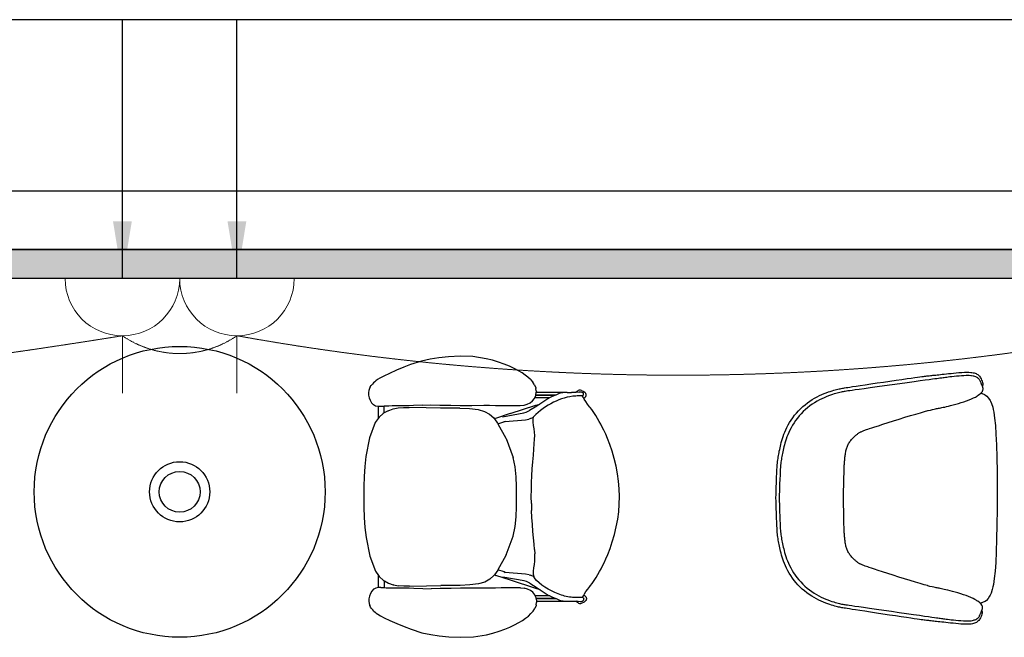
# Model space of a CAD drawing. Header units: millimetres. Extents: x -11575 to 52845, y -36266 to 23021.
# Tile 28 of 184: x 8256 to 10835, y 17133 to 18752. Entities that reach past the tile are written whole.
import ezdxf

# ---------------------------------------------------------------- set-up
doc = ezdxf.new("R2010")
doc.units = ezdxf.units.MM
doc.header["$MEASUREMENT"] = 0
doc.linetypes.add('HIDDENX2', pattern=[0.75, 0.5, -0.25])
doc.layers.get('0').update_dxf_attribs({"lineweight": 5})
doc.layers.add('GREY SCALE', color=9, linetype='Continuous', true_color=0x808080)
for name, color, linetype, lineweight, true_color in [('GREYSCALE', 9, 'Continuous', 0, 0x808080), ('M-MEP-ELPR-CKT', 7, 'HIDDENX2', 20, 0x960000), ('M-MEP-ELPR-SOCKET', 5, 'Continuous', 20, 0x0000ff)]:
    doc.layers.add(name, color=color, linetype=linetype, lineweight=lineweight, true_color=true_color)
doc.layers.add('M-MEP-ELLG-TEXT', color=7, linetype='Continuous', lineweight=20)
doc.styles.add('Oswald Light', font='txt')
doc.dimstyles.new('MDS-50', dxfattribs={"dimtxt": 100, "dimasz": 100, "dimexe": 50, "dimexo": 50, "dimgap": 25, "dimtad": 1, "dimdec": 0, "dimtxsty": 'Oswald Light', "dimcen": 0, "dimdle": 1.5875, "dimazin": 0, "dimtfac": 1, "dimtdec": 0, "dimtix": 1, "dimtmove": 0, "dimatfit": 0, "dimfxl": 1, "dimfrac": 2, "dimtolj": 1, "dimarcsym": 0})

# ---------------------------------------------------------------- blocks, each defined once
blk = doc.blocks.new('FLOOR PLAN')
at = {"layer": 'GREYSCALE', "lineweight": -2, "ltscale": 0.25}
h = blk.add_hatch(color=0, dxfattribs=at)
h.dxf.hatch_style = 1
h.paths.add_polyline_path([(6935.6, 18149.4), (21163.6, 18149.4), (21163.6, 18073.2), (6935.6, 18073.2)])
at = {"layer": 'GREYSCALE', "color": 0, "lineweight": -2, "ltscale": 0.2}
blk.add_line((21163.6, 18301.8), (1808.8, 18301.8), dxfattribs=at)
at = {"layer": 'GREYSCALE', "color": 0, "lineweight": -2, "ltscale": 0.25}
for p, q in [((21163.6, 18149.4), (1806, 18149.4)), ((6935.6, 18149.4), (21163.6, 18149.4)), ((8543.7, 18149.4), (21163.6, 18149.4)), ((21163.6, 18073.2), (6935.6, 18073.2))]:
    blk.add_line(p, q, dxfattribs=at)
at = {"layer": 'GREYSCALE', "color": 0, "lineweight": -2}
for p, q in [((9308.7, 17857.1), (9280.1, 17847.9)), ((9331.6, 17862.1), (9308.7, 17857.1)), ((9354, 17865.4), (9331.6, 17862.1)), ((9379.2, 17867.9), (9354, 17865.4)), ((9409.6, 17869.6), (9379.2, 17867.9)), ((9443.4, 17868.7), (9409.6, 17869.6)), ((9477.9, 17863.2), (9443.4, 17868.7)), ((9494.7, 17859.1), (9477.9, 17863.2)), ((9510.6, 17854.3), (9494.7, 17859.1)), ((9525.4, 17848.9), (9510.6, 17854.3)), ((9225, 17824.7), (9210, 17817.6)), ((9243, 17832.7), (9225, 17824.7)), ((9262, 17840.7), (9243, 17832.7)), ((9280.1, 17847.9), (9262, 17840.7)), ((9539, 17843.2), (9525.4, 17848.9)), ((9551.3, 17837.3), (9539, 17843.2)), ((9562.3, 17831.5), (9551.3, 17837.3)), ((9571.9, 17826), (9562.3, 17831.5)), ((9580.3, 17820.4), (9571.9, 17826)), ((9183.1, 17799.9), (9179.9, 17796.7)), ((9186.1, 17802.7), (9183.1, 17799.9)), ((9189.1, 17805.4), (9186.1, 17802.7)), ((9193.3, 17808.5), (9189.1, 17805.4)), ((9199.8, 17812.4), (9193.3, 17808.5)), ((9210, 17817.6), (9199.8, 17812.4)), ((9587.6, 17814.5), (9580.3, 17820.4)), ((9594.2, 17808.2), (9587.6, 17814.5)), ((9594.2, 17808.2), (9600, 17801.8)), ((9604.8, 17794.7), (9600, 17801.8)), ((9170.3, 17779.9), (9169.4, 17774.2)), ((9169.4, 17774.2), (9169.6, 17767.9)), ((9172.1, 17785), (9170.3, 17779.9)), ((9174.4, 17789.5), (9172.1, 17785)), ((9174.4, 17789.5), (9177, 17793.3)), ((9177, 17793.3), (9179.9, 17796.7)), ((9604.8, 17794.7), (9608.1, 17787)), ((9608.1, 17787), (9608.4, 17785.2)), ((9609.4, 17779.1), (9608.4, 17785.2)), ((9608.5, 17768.4), (9609.3, 17774.2)), ((9609.3, 17774.2), (9609.7, 17776.8)), ((9685.3, 17774.4), (9609.3, 17774.2)), ((9609.4, 17778.9), (9609.4, 17779.1)), ((9609.4, 17778.9), (9609.7, 17776.8)), ((9672.5, 17772.7), (9669.4, 17771.8)), ((9685.3, 17774.4), (9672.5, 17772.7)), ((9687.3, 17774.6), (9685.3, 17774.4)), ((9690.3, 17774.6), (9687.3, 17774.6)), ((9690.3, 17774.6), (9701.9, 17774.6)), ((9704.8, 17774.6), (9701.9, 17774.6)), ((9712.6, 17774.4), (9704.8, 17774.6)), ((9712.6, 17774.4), (9713, 17774.5)), ((9721.3, 17775.6), (9713, 17774.5)), ((9713, 17774.5), (9713.7, 17775.4)), ((9716.3, 17777.6), (9713.7, 17775.4)), ((9718.7, 17779.6), (9716.3, 17777.6)), ((9721.7, 17780.7), (9718.7, 17779.6)), ((9721.3, 17775.6), (9723.7, 17776.4)), ((9724.8, 17780.7), (9721.7, 17780.7)), ((9723.7, 17776.4), (9726.4, 17776.4)), ((9727.7, 17779.6), (9724.8, 17780.7)), ((9726.4, 17776.4), (9728.9, 17775.6)), ((9727.7, 17779.6), (9732.5, 17778)), ((9728.9, 17775.6), (9730.9, 17774.2)), ((9730.9, 17774.2), (9732.2, 17772.3)), ((9732.5, 17778), (9736.4, 17775.4)), ((9169.6, 17767.9), (9171.1, 17760.9)), ((9171.1, 17760.9), (9173.9, 17754.1)), ((9173.9, 17754.1), (9177.7, 17747.9)), ((9177.7, 17747.9), (9182.4, 17743.1)), ((9585.8, 17743.7), (9593.2, 17747.1)), ((9593.2, 17747.1), (9599.6, 17752.4)), ((9599.6, 17752.4), (9604.6, 17759.1)), ((9604.6, 17759.1), (9605.2, 17760.5)), ((9605.2, 17760.5), (9607.9, 17766.8)), ((9644.2, 17760.5), (9605.2, 17760.5)), ((9607.9, 17766.8), (9608, 17767.1)), ((9608, 17767.1), (9608.2, 17767.6)), ((9608, 17767.1), (9659, 17767.2)), ((9608.2, 17767.6), (9608.5, 17768.4)), ((9660.2, 17767.7), (9608.2, 17767.6)), ((9639.4, 17758.4), (9618.9, 17744.3)), ((9644.2, 17760.5), (9639.4, 17758.4)), ((9659, 17767.2), (9644.2, 17760.5)), ((9660.2, 17767.7), (9659, 17767.2)), ((9669.4, 17771.8), (9660.2, 17767.7)), ((9730.3, 17765.2), (9730.2, 17765.5)), ((9730.3, 17765.2), (9730.9, 17765.6)), ((9731.9, 17762.4), (9730.3, 17765.2)), ((9731.1, 17765.9), (9730.9, 17765.6)), ((9732.2, 17767.6), (9731.1, 17765.9)), ((9733.7, 17759.1), (9731.9, 17762.4)), ((9736.5, 17760.9), (9733.7, 17759.1)), ((9734.9, 17757), (9733.7, 17759.1)), ((9738.7, 17750.9), (9734.9, 17757)), ((9743.5, 17744.3), (9738.7, 17750.9)), ((9182.4, 17743.1), (9182.7, 17742.8)), ((9182.7, 17742.8), (9188.4, 17740)), ((9188.4, 17740), (9194.6, 17738.7)), ((9194.6, 17738.7), (9195, 17738.7)), ((9195, 17738.7), (9195, 17739)), ((9195, 17738.7), (9201.4, 17738.4)), ((9195, 17738.7), (9195.1, 17706.5)), ((9201.4, 17738.4), (9210.5, 17738.7)), ((9210.5, 17720.9), (9208.6, 17719.8)), ((9210.5, 17738.7), (9210.5, 17739)), ((9215.6, 17738.8), (9210.5, 17738.7)), ((9210.5, 17720.9), (9210.5, 17738.7)), ((9221, 17726.9), (9210.5, 17720.9)), ((9223.3, 17739.1), (9215.6, 17738.8)), ((9221, 17726.9), (9234, 17731.5)), ((9231.6, 17739.2), (9223.3, 17739)), ((9223.3, 17739), (9223.3, 17739.1)), ((9241, 17739.3), (9231.6, 17739.2)), ((9234, 17731.5), (9234.2, 17731.5)), ((9234.2, 17731.5), (9247.8, 17734.2)), ((9251.7, 17739.5), (9241, 17739.3)), ((9247.8, 17734.2), (9261.9, 17735.3)), ((9263.3, 17739.6), (9251.7, 17739.5)), ((9261.9, 17735.3), (9262, 17735.3)), ((9262, 17735.3), (9276.3, 17735.5)), ((9275.4, 17739.9), (9263.3, 17739.6)), ((9287.6, 17740.2), (9275.4, 17739.9)), ((9320.7, 17734.5), (9276.3, 17735.5)), ((9310.8, 17741.3), (9287.6, 17740.2)), ((9310.8, 17741.3), (9333.5, 17742)), ((9358.6, 17733.9), (9320.7, 17734.5)), ((9333.5, 17742), (9356.5, 17741.8)), ((9356.5, 17741.8), (9381.5, 17741.2)), ((9409.1, 17733.5), (9358.6, 17733.9)), ((9381.5, 17741.3), (9385.4, 17741.2)), ((9381.5, 17741.2), (9385.4, 17741.2)), ((9385.4, 17741.2), (9409.9, 17740.9)), ((9409.1, 17733.5), (9434.6, 17732.3)), ((9409.9, 17740.9), (9440.4, 17740.9)), ((9434.6, 17732.3), (9457, 17729.7)), ((9440.4, 17740.9), (9471.6, 17741)), ((9457, 17729.7), (9474, 17725.1)), ((9471.6, 17741), (9487, 17741)), ((9474, 17725.1), (9487.1, 17717.9)), ((9487, 17741), (9502.1, 17740.8)), ((9502.1, 17740.8), (9516.8, 17740.6)), ((9516.8, 17740.6), (9530.8, 17740.3)), ((9521.2, 17710.7), (9576.9, 17721.1)), ((9530.8, 17740.3), (9544, 17740.2)), ((9540.7, 17719.3), (9607.7, 17741.1)), ((9544, 17740.2), (9556.2, 17740.2)), ((9556.2, 17740.2), (9567.1, 17740.6)), ((9567.1, 17740.6), (9577.2, 17741.7)), ((9576.9, 17721.1), (9582.8, 17722.8)), ((9577.2, 17741.7), (9585.8, 17743.7)), ((9582.4, 17722.6), (9582.8, 17722.8)), ((9582.8, 17722.8), (9591.4, 17727.1)), ((9610.9, 17738.8), (9591.4, 17727.1)), ((9607.7, 17741.1), (9618.9, 17744.3)), ((9618.9, 17744.3), (9610.9, 17738.8)), ((9748.9, 17737.3), (9743.5, 17744.3)), ((9750.5, 17735.2), (9748.8, 17737.4)), ((9750.5, 17735.2), (9748.9, 17737.3)), ((9754.6, 17729.7), (9750.5, 17735.2)), ((9760.3, 17721.9), (9754.6, 17729.7)), ((9765.3, 17714.1), (9760.3, 17721.9)), ((9187.4, 17695.8), (9172.4, 17656.2)), ((9195.1, 17706.5), (9187.4, 17695.8)), ((9197.3, 17709.6), (9195.1, 17706.5)), ((9208.6, 17719.8), (9197.3, 17709.6)), ((9487.1, 17717.9), (9497.8, 17707.8)), ((9497.8, 17707.8), (9499.6, 17705.4)), ((9499.6, 17705.4), (9502.3, 17706.4)), ((9499.6, 17705.4), (9507.8, 17694)), ((9540.7, 17719.3), (9502.3, 17706.4)), ((9508.9, 17692.1), (9524.5, 17697.4)), ((9523.6, 17698), (9523.8, 17698)), ((9523.8, 17698), (9527.3, 17698.4)), ((9527.4, 17698.4), (9524.5, 17697.4)), ((9524.5, 17697.4), (9527.3, 17698.4)), ((9527.3, 17698.4), (9527.4, 17698.4)), ((9527.4, 17698.4), (9580.7, 17703)), ((9580.7, 17703), (9590.1, 17705)), ((9593.8, 17706.2), (9590.1, 17705)), ((9593.8, 17706.2), (9602.4, 17710.2)), ((9601, 17696.6), (9601.1, 17705.5)), ((9602.3, 17687.8), (9601, 17696.6)), ((9601.1, 17705.5), (9602.4, 17710.2)), ((9602.4, 17710.2), (9602.8, 17711.5)), ((9769.9, 17706.4), (9765.3, 17714.1)), ((9774.1, 17698.8), (9769.9, 17706.4)), ((9778.2, 17691.2), (9774.1, 17698.8)), ((9507.8, 17694), (9508.9, 17692.1)), ((9508.9, 17692.1), (9529.4, 17655.2)), ((9603.9, 17679.1), (9602.3, 17687.8)), ((9604.9, 17670.7), (9603.9, 17679.1)), ((9605.2, 17661.8), (9604.9, 17670.7)), ((9782.3, 17683.7), (9778.2, 17691.2)), ((9786.6, 17675.5), (9782.3, 17683.7)), ((9791.2, 17665.7), (9786.6, 17675.5)), ((9172.4, 17656.2), (9163.1, 17607)), ((9529.4, 17655.2), (9530, 17653.6)), ((9530, 17653.6), (9548.7, 17604.6)), ((9604.2, 17640.4), (9605, 17651.9)), ((9605, 17651.9), (9605.2, 17661.8)), ((9796.3, 17653.6), (9791.2, 17665.7)), ((9802, 17638.3), (9796.3, 17653.6)), ((9601.7, 17610), (9603.1, 17626)), ((9603.1, 17626.3), (9604.2, 17640.4)), ((9603.1, 17626), (9603.1, 17626.3)), ((9808, 17620.7), (9802, 17638.3)), ((9813.7, 17601.6), (9808, 17620.7)), ((9163.1, 17607), (9160.3, 17581)), ((9553.6, 17579.7), (9548.7, 17604.6)), ((9598.8, 17574.7), (9600.2, 17592.7)), ((9600.2, 17592.7), (9601.7, 17610)), ((9818.7, 17581.7), (9813.7, 17601.6)), ((9160.3, 17581), (9158.5, 17554.6)), ((9556.2, 17554), (9553.6, 17579.7)), ((9597.8, 17556.5), (9598.8, 17574.7)), ((9822.5, 17561.8), (9818.7, 17581.7)), ((9158.5, 17554.6), (9157.5, 17527.8)), ((9557.1, 17527.9), (9556.2, 17554)), ((9597, 17538.3), (9597.8, 17556.5)), ((9825.1, 17541.8), (9822.5, 17561.8)), ((9826.7, 17521.9), (9825.1, 17541.8)), ((9157.5, 17527.8), (9157.3, 17500.9)), ((9557.2, 17501.6), (9557.1, 17527.9)), ((9596.2, 17501.6), (9596.4, 17519.7)), ((9596.4, 17519.7), (9597, 17538.3)), ((9827.2, 17502), (9826.7, 17521.9)), ((9157.3, 17500.9), (9157.6, 17474)), ((9557.2, 17475.2), (9557.2, 17501.6)), ((9596.4, 17483.5), (9596.2, 17501.6)), ((9826.8, 17482.1), (9827.2, 17502)), ((9157.6, 17474), (9158.7, 17447.2)), ((9556.4, 17449.1), (9557.2, 17475.2)), ((9596.4, 17483.5), (9597.1, 17465)), ((9598, 17446.7), (9597.1, 17465)), ((9825.3, 17462.2), (9826.8, 17482.1)), ((9158.7, 17447.2), (9160.6, 17420.7)), ((9553.9, 17423.4), (9556.4, 17449.1)), ((9599.1, 17428.6), (9598, 17446.7)), ((9819, 17422.4), (9822.7, 17442.3)), ((9822.7, 17442.3), (9825.3, 17462.2)), ((9160.6, 17420.7), (9163.5, 17394.8)), ((9549.1, 17398.5), (9553.9, 17423.4)), ((9600.5, 17410.6), (9599.1, 17428.6)), ((9814, 17402.4), (9819, 17422.4)), ((9163.5, 17394.8), (9173, 17345.6)), ((9530.5, 17349.5), (9549.1, 17398.5)), ((9602.1, 17393.3), (9600.5, 17410.6)), ((9603.5, 17377.3), (9602.1, 17393.3)), ((9808.4, 17383.3), (9814, 17402.4)), ((9603.5, 17376.9), (9603.5, 17377.3)), ((9604.7, 17362.9), (9603.5, 17376.9)), ((9604.7, 17362.9), (9605.5, 17351.4)), ((9796.8, 17350.4), (9802.5, 17365.6)), ((9802.5, 17365.6), (9808.4, 17383.3)), ((9173, 17345.6), (9188.1, 17306.1)), ((9529.9, 17347.8), (9508.9, 17309.8)), ((9530.5, 17349.5), (9529.9, 17347.8)), ((9605.8, 17341.5), (9605.5, 17351.4)), ((9605.5, 17332.6), (9605.8, 17341.5)), ((9787.2, 17328.5), (9791.7, 17338.3)), ((9791.7, 17338.3), (9796.8, 17350.4)), ((9508.5, 17308.9), (9499.5, 17296.5)), ((9508.9, 17309.8), (9508.5, 17308.9)), ((9525.1, 17304.3), (9508.9, 17309.8)), ((9601.7, 17306.6), (9602.9, 17315.5)), ((9602.9, 17315.5), (9604.6, 17324.2)), ((9604.6, 17324.2), (9605.5, 17332.6)), ((9774.8, 17305.1), (9778.9, 17312.7)), ((9778.9, 17312.7), (9782.9, 17320.2)), ((9782.9, 17320.2), (9787.2, 17328.5)), ((9188.1, 17306.1), (9195.8, 17295.4)), ((9195.8, 17295.4), (9198, 17292.3)), ((9195.9, 17263.2), (9195.8, 17295.4)), ((9198, 17292.3), (9209.4, 17282.1)), ((9209.4, 17282.1), (9211.3, 17281)), ((9487.8, 17285), (9474.8, 17277.8)), ((9498.5, 17295.2), (9487.8, 17285)), ((9499.5, 17296.5), (9498.5, 17295.2)), ((9499.5, 17296.5), (9503, 17295.2)), ((9541.4, 17282.5), (9503, 17295.2)), ((9577.6, 17280.7), (9521.9, 17290.9)), ((9524.3, 17303.6), (9524.5, 17303.6)), ((9527.9, 17303.3), (9524.5, 17303.6)), ((9525.1, 17304.3), (9528.1, 17303.3)), ((9527.9, 17303.3), (9525.1, 17304.3)), ((9528.1, 17303.3), (9527.9, 17303.3)), ((9581.4, 17298.8), (9528.1, 17303.3)), ((9608.5, 17260.9), (9541.4, 17282.5)), ((9590.8, 17296.9), (9581.4, 17298.8)), ((9590.8, 17296.9), (9594.5, 17295.8)), ((9603.6, 17291.5), (9594.5, 17295.8)), ((9601.8, 17297.8), (9601.7, 17306.6)), ((9603.6, 17291.5), (9601.8, 17297.8)), ((9603.6, 17291.5), (9603.6, 17291.5)), ((9604.2, 17289.5), (9603.6, 17291.5)), ((9755.4, 17274.1), (9761, 17282)), ((9761, 17282), (9766, 17289.7)), ((9766, 17289.7), (9770.6, 17297.5)), ((9770.6, 17297.5), (9774.8, 17305.1)), ((9183.3, 17258.8), (9178.5, 17253.9)), ((9183.6, 17259), (9183.3, 17258.8)), ((9189.2, 17261.9), (9183.6, 17259)), ((9195.4, 17263.2), (9189.2, 17261.9)), ((9195.9, 17263.2), (9195.4, 17263.2)), ((9202.2, 17263.5), (9195.9, 17263.2)), ((9202.2, 17263.5), (9211.3, 17263.3)), ((9211.3, 17263.3), (9211.3, 17281)), ((9211.3, 17281), (9221.8, 17275)), ((9211.3, 17263.3), (9216.4, 17263.1)), ((9216.4, 17263.1), (9224.1, 17262.9)), ((9221.8, 17275), (9234.8, 17270.5)), ((9224.1, 17263), (9232.5, 17262.8)), ((9224.1, 17262.9), (9224.1, 17263)), ((9232.5, 17262.8), (9241.8, 17262.7)), ((9235, 17270.5), (9234.8, 17270.5)), ((9235, 17270.5), (9248.6, 17267.9)), ((9241.8, 17262.7), (9252.5, 17262.6)), ((9262.7, 17266.8), (9248.6, 17267.9)), ((9252.5, 17262.6), (9264.2, 17262.5)), ((9262.8, 17266.8), (9262.7, 17266.8)), ((9277.1, 17266.7), (9262.8, 17266.8)), ((9264.2, 17262.5), (9276.2, 17262.3)), ((9276.2, 17262.3), (9288.4, 17262)), ((9277.1, 17266.7), (9321.5, 17267.8)), ((9288.4, 17262), (9311.7, 17260.9)), ((9311.7, 17260.9), (9334.3, 17260.3)), ((9321.5, 17267.8), (9359.4, 17268.6)), ((9357.3, 17260.7), (9334.3, 17260.3)), ((9382.3, 17261.3), (9357.3, 17260.7)), ((9409.9, 17269.2), (9359.4, 17268.6)), ((9386.3, 17261.3), (9382.3, 17261.3)), ((9386.3, 17261.3), (9382.3, 17261.2)), ((9410.7, 17261.7), (9386.3, 17261.3)), ((9435.4, 17270.4), (9409.9, 17269.2)), ((9441.3, 17261.8), (9410.7, 17261.7)), ((9457.8, 17273.1), (9435.4, 17270.4)), ((9472.4, 17261.9), (9441.3, 17261.8)), ((9474.8, 17277.8), (9457.8, 17273.1)), ((9487.8, 17261.9), (9472.4, 17261.9)), ((9502.9, 17262.1), (9487.8, 17261.9)), ((9517.6, 17262.4), (9502.9, 17262.1)), ((9531.6, 17262.7), (9517.6, 17262.4)), ((9544.8, 17262.9), (9531.6, 17262.7)), ((9557, 17262.9), (9544.8, 17262.9)), ((9568, 17262.6), (9557, 17262.9)), ((9568, 17262.6), (9578, 17261.5)), ((9583.5, 17279.1), (9577.6, 17280.7)), ((9586.6, 17259.5), (9578, 17261.5)), ((9583.5, 17279.1), (9583.2, 17279.3)), ((9592.1, 17274.8), (9583.5, 17279.1)), ((9594.1, 17256.1), (9586.6, 17259.5)), ((9592.1, 17274.8), (9611.7, 17263.1)), ((9600.5, 17250.9), (9594.1, 17256.1)), ((9619.7, 17257.7), (9608.5, 17260.9)), ((9611.7, 17263.1), (9619.7, 17257.7)), ((9619.7, 17257.7), (9640.3, 17243.7)), ((9739.5, 17252.9), (9744.3, 17259.4)), ((9744.3, 17259.4), (9749.7, 17266.5)), ((9749.6, 17266.4), (9751.3, 17268.6)), ((9749.7, 17266.5), (9751.3, 17268.6)), ((9751.3, 17268.6), (9755.4, 17274.1)), ((9170.6, 17233.9), (9170.4, 17227.6)), ((9172, 17240.9), (9170.6, 17233.9)), ((9174.7, 17247.8), (9172, 17240.9)), ((9178.5, 17253.9), (9174.7, 17247.8)), ((9605.5, 17244.2), (9600.5, 17250.9)), ((9606.7, 17241.5), (9605.5, 17244.2)), ((9608.8, 17236.6), (9606.7, 17241.5)), ((9645.1, 17241.5), (9606.7, 17241.5)), ((9609.4, 17234.9), (9608.8, 17236.6)), ((9659.9, 17235), (9609.4, 17234.9)), ((9609.4, 17234.9), (9609.4, 17234.9)), ((9609.5, 17234.3), (9609.4, 17234.9)), ((9609.5, 17234.3), (9661.2, 17234.4)), ((9610.5, 17227.7), (9609.5, 17234.3)), ((9640.3, 17243.7), (9645.1, 17241.5)), ((9645.1, 17241.5), (9659.9, 17235)), ((9659.9, 17235), (9661.2, 17234.4)), ((9661.2, 17234.4), (9670.4, 17230.3)), ((9670.4, 17230.3), (9673.4, 17229.5)), ((9700.7, 17237.9), (9700.8, 17237.9)), ((9730.7, 17237.6), (9732.8, 17241.3)), ((9731.8, 17236.8), (9730.7, 17237.6)), ((9730.7, 17237.6), (9730.7, 17237.6)), ((9731.8, 17236.8), (9732, 17236.5)), ((9733.4, 17230.5), (9731.9, 17228.2)), ((9732, 17236.5), (9733.8, 17234)), ((9732.8, 17241.3), (9734.1, 17243.6)), ((9733.4, 17230.5), (9733.8, 17231)), ((9734, 17233.5), (9733.8, 17234)), ((9734, 17231.5), (9733.8, 17231)), ((9734.2, 17233), (9734, 17233.5)), ((9734, 17231.5), (9734.2, 17232)), ((9734.1, 17243.6), (9735.8, 17246.7)), ((9734.2, 17232.5), (9734.2, 17233)), ((9734.2, 17232), (9734.2, 17232.5)), ((9735.8, 17246.7), (9739.5, 17252.9)), ((9170.4, 17227.6), (9171.3, 17221.9)), ((9171.3, 17221.9), (9173.1, 17216.8)), ((9175.4, 17212.3), (9173.1, 17216.8)), ((9178, 17208.5), (9175.4, 17212.3)), ((9180.9, 17205.1), (9178, 17208.5)), ((9184.1, 17201.9), (9180.9, 17205.1)), ((9601, 17201.5), (9605.8, 17208.6)), ((9609.1, 17216.3), (9605.8, 17208.6)), ((9609.4, 17218.1), (9609.1, 17216.3)), ((9609.4, 17218.1), (9610.3, 17224.2)), ((9610.7, 17226.5), (9610.3, 17224.5)), ((9610.3, 17224.5), (9610.3, 17224.2)), ((9610.5, 17227.7), (9686.3, 17227.9)), ((9610.7, 17226.5), (9610.5, 17227.7)), ((9673.4, 17229.5), (9686.3, 17227.9)), ((9686.3, 17227.9), (9688.3, 17227.6)), ((9688.3, 17227.6), (9691.3, 17227.6)), ((9691.3, 17227.6), (9702.9, 17227.7)), ((9702.9, 17227.7), (9705.7, 17227.7)), ((9705.7, 17227.7), (9713.5, 17227.9)), ((9713.5, 17227.9), (9714, 17227.8)), ((9714.7, 17226.9), (9714, 17227.8)), ((9724.7, 17225.9), (9714, 17227.8)), ((9714.7, 17226.9), (9717.3, 17224.7)), ((9717.3, 17224.7), (9719.7, 17222.7)), ((9719.7, 17222.7), (9722.6, 17221.7)), ((9722.6, 17221.7), (9725.8, 17221.7)), ((9727.3, 17225.9), (9724.7, 17225.9)), ((9725.8, 17221.7), (9728.7, 17222.7)), ((9729.8, 17226.7), (9727.3, 17225.9)), ((9733.4, 17224.4), (9728.7, 17222.7)), ((9731.9, 17228.2), (9729.8, 17226.7)), ((9184.1, 17201.9), (9187.2, 17199.1)), ((9187.2, 17199.1), (9190.2, 17196.4)), ((9190.2, 17196.4), (9194.3, 17193.4)), ((9194.3, 17193.4), (9200.9, 17189.5)), ((9200.9, 17189.5), (9211.1, 17184.3)), ((9211.1, 17184.3), (9226.1, 17177.3)), ((9573, 17177.2), (9581.4, 17182.8)), ((9581.4, 17182.8), (9588.7, 17188.7)), ((9588.7, 17188.7), (9595.3, 17195.1)), ((9595.3, 17195.1), (9601, 17201.5)), ((9226.1, 17177.3), (9244.1, 17169.3)), ((9244.1, 17169.3), (9263.1, 17161.4)), ((9263.1, 17161.4), (9281.3, 17154.3)), ((9281.3, 17154.3), (9309.9, 17145.2)), ((9511.9, 17148.7), (9526.6, 17154.1)), ((9526.6, 17154.1), (9540.2, 17159.9)), ((9540.2, 17159.9), (9552.5, 17165.8)), ((9552.5, 17165.8), (9563.4, 17171.6)), ((9563.4, 17171.6), (9573, 17177.2)), ((9309.9, 17145.2), (9332.9, 17140.3)), ((9332.9, 17140.3), (9355.3, 17137)), ((9355.3, 17137), (9380.5, 17134.7)), ((9380.5, 17134.7), (9410.9, 17133)), ((9410.9, 17133), (9444.6, 17134.1)), ((9444.6, 17134.1), (9479.2, 17139.6)), ((9479.2, 17139.6), (9495.9, 17143.8)), ((9495.9, 17143.8), (9511.9, 17148.7))]:
    blk.add_line(p, q, dxfattribs=at)
for points in [[(10776.5, 17203.6), (10776.9, 17202.6), (10777.3, 17201), (10777.5, 17198.9), (10777.3, 17196.4), (10776.7, 17193.6), (10775.7, 17190.5), (10774.5, 17187.4), (10772.9, 17184.4), (10771.2, 17181.5), (10770.4, 17180.1), (10768.4, 17177.4), (10766.4, 17175.1), (10764.3, 17173.3), (10762.3, 17172.1), (10760, 17170.7), (10757.6, 17169.8), (10754.6, 17168.8), (10752.2, 17168.3), (10748.3, 17167.6), (10745.9, 17167.4), (10741.3, 17167.1), (10735.8, 17167.1), (10729.6, 17167.3), (10723, 17167.7), (10721.8, 17167.8), (10715, 17168.3), (10708, 17169), (10701, 17169.7), (10694.3, 17170.4), (10688, 17171.1), (10682.1, 17171.7), (10676.6, 17172.4), (10671.4, 17172.9), (10666.7, 17173.5), (10662.2, 17174), (10658, 17174.5), (10654.1, 17174.9), (10650.4, 17175.3), (10646.9, 17175.7), (10643.6, 17176.1), (10640.4, 17176.5), (10637.3, 17176.8), (10634.3, 17177.1), (10631.3, 17177.5), (10628.2, 17177.8), (10625.2, 17178.2), (10621.7, 17178.6), (10617.7, 17179.1), (10612.8, 17179.8), (10606.8, 17180.7), (10599.3, 17181.7), (10590.1, 17183.1), (10579, 17184.7), (10565.6, 17186.7), (10550.5, 17189), (10534.2, 17191.4), (10517.5, 17194), (10500.8, 17196.5), (10484.6, 17199), (10469.7, 17201.3), (10456.5, 17203.3), (10445.6, 17205), (10436.7, 17206.3), (10429.6, 17207.4), (10423.9, 17208.3), (10419.4, 17209.1), (10415.7, 17209.7), (10412.7, 17210.2), (10409.9, 17210.7), (10407.1, 17211.3), (10404.2, 17211.8), (10401.3, 17212.4), (10398.2, 17213.2), (10394.8, 17214), (10391.2, 17215), (10387.3, 17216.1), (10383, 17217.4), (10378.2, 17219), (10373.1, 17220.7), (10367.7, 17222.8), (10361.9, 17225), (10355.9, 17227.6), (10349.8, 17230.4), (10343.5, 17233.6), (10337.2, 17237.1), (10330.9, 17240.9), (10324.5, 17245.1), (10318.3, 17249.6), (10312.2, 17254.4), (10306.2, 17259.4), (10300.4, 17264.8), (10294.9, 17270.4), (10289.7, 17276.2), (10284.8, 17282.2), (10280.2, 17288.4), (10276, 17294.8), (10272.1, 17301.2), (10268.5, 17307.6), (10265.2, 17313.9), (10262.3, 17320.2), (10259.6, 17326.3), (10257.3, 17332.2), (10255.3, 17337.9), (10253.5, 17343.4), (10251.9, 17348.6), (10250.5, 17353.7), (10249.3, 17358.6), (10248.2, 17363.2), (10247.2, 17367.7), (10246.3, 17372), (10245.4, 17376.1), (10244.6, 17380.1), (10243.9, 17384.1), (10243.2, 17387.9), (10242.6, 17391.7), (10242.1, 17395.5), (10241.6, 17399.4), (10241.1, 17403.3), (10240.7, 17407.6), (10240.3, 17412.6), (10240, 17418.5), (10239.6, 17425.7), (10239.2, 17434.4), (10238.8, 17444.9), (10238.3, 17457.6), (10237.8, 17472.7), (10237.3, 17489.9), (10237, 17498.6), (10237.3, 17507.3), (10237.9, 17524.5), (10238.5, 17539.6), (10239, 17552.3), (10239.5, 17562.9), (10239.9, 17571.6), (10240.3, 17578.7), (10240.7, 17584.6), (10241.2, 17589.6), (10241.6, 17593.9), (10242.1, 17597.8), (10242.6, 17601.7), (10243.1, 17605.5), (10243.8, 17609.3), (10244.5, 17613.2), (10245.2, 17617.1), (10246, 17621.1), (10246.9, 17625.2), (10247.8, 17629.5), (10248.8, 17633.9), (10250, 17638.6), (10251.2, 17643.5), (10252.6, 17648.5), (10254.2, 17653.8), (10256, 17659.3), (10258.1, 17665), (10260.5, 17670.8), (10263.1, 17676.9), (10266.1, 17683.2), (10269.4, 17689.5), (10273, 17695.9), (10277, 17702.3), (10281.2, 17708.6), (10285.8, 17714.8), (10290.7, 17720.8), (10296, 17726.6), (10301.5, 17732.2), (10307.3, 17737.5), (10313.3, 17742.5), (10319.5, 17747.3), (10325.7, 17751.7), (10332.1, 17755.9), (10338.4, 17759.7), (10344.8, 17763.1), (10351.1, 17766.3), (10357.2, 17769.1), (10363.2, 17771.6), (10369, 17773.9), (10374.4, 17775.9), (10379.6, 17777.6), (10384.3, 17779.1), (10388.7, 17780.4), (10392.6, 17781.5), (10396.2, 17782.5), (10399.5, 17783.3), (10402.6, 17784), (10405.6, 17784.6), (10408.4, 17785.2), (10411.2, 17785.7), (10414, 17786.2), (10417.1, 17786.7), (10420.8, 17787.3), (10425.3, 17788), (10431, 17788.9), (10438.1, 17790), (10447, 17791.3), (10457.9, 17792.9), (10471.1, 17794.9), (10486.1, 17797.1), (10502.2, 17799.5), (10518.9, 17801.9), (10535.7, 17804.4), (10551.9, 17806.8), (10567, 17809), (10580.5, 17810.9), (10591.6, 17812.5), (10600.8, 17813.8), (10608.3, 17814.8), (10614.3, 17815.6), (10619.2, 17816.3), (10623.3, 17816.8), (10626.7, 17817.2), (10629.8, 17817.5), (10632.8, 17817.9), (10635.8, 17818.2), (10638.8, 17818.5), (10641.9, 17818.9), (10645.1, 17819.2), (10648.4, 17819.6), (10651.9, 17819.9), (10655.6, 17820.3), (10659.5, 17820.8), (10663.7, 17821.2), (10668.2, 17821.7), (10673, 17822.2), (10678.1, 17822.8), (10683.6, 17823.4), (10689.5, 17824), (10695.8, 17824.7), (10702.6, 17825.4), (10709.6, 17826.1), (10716.6, 17826.7), (10723.4, 17827.2), (10724.5, 17827.3), (10731.2, 17827.6), (10737.4, 17827.8), (10742.8, 17827.7), (10747.5, 17827.4), (10749.9, 17827.2), (10753.7, 17826.5), (10756.2, 17826), (10759.2, 17825), (10761.6, 17824), (10763.8, 17822.6), (10765.8, 17821.4), (10767.9, 17819.6), (10770, 17817.3), (10771.9, 17814.6), (10772.7, 17813.2), (10774.4, 17810.3), (10775.9, 17807.2), (10777.2, 17804.1), (10778.1, 17801.1), (10778.7, 17798.3), (10778.9, 17795.8), (10778.7, 17793.6), (10778.3, 17792.1), (10777.9, 17791)], [(9732.2, 17767.6), (9732.5, 17767.9), (9732.6, 17768.1), (9732.7, 17768.3), (9732.8, 17768.5), (9732.9, 17768.6), (9733, 17768.7), (9733, 17768.8), (9733.1, 17768.9), (9733.1, 17768.9), (9733.1, 17769), (9733.1, 17769.1), (9733.2, 17769.1), (9733.2, 17769.2), (9733.2, 17769.2), (9733.2, 17769.3), (9733.2, 17769.4), (9733.2, 17769.4), (9733.3, 17769.5), (9733.3, 17769.6), (9733.3, 17769.6), (9733.3, 17769.7), (9733.3, 17769.8), (9733.3, 17769.8), (9733.3, 17769.9), (9733.3, 17770), (9733.3, 17770), (9733.3, 17770.1), (9733.3, 17770.2), (9733.3, 17770.2), (9733.3, 17770.3), (9733.2, 17770.3), (9733.2, 17770.4), (9733.2, 17770.5), (9733.2, 17770.5), (9733.2, 17770.6), (9733.2, 17770.7), (9733.1, 17770.7), (9733.1, 17770.8), (9733.1, 17770.9), (9733.1, 17770.9), (9733, 17771), (9733, 17771.1), (9732.9, 17771.2), (9732.8, 17771.3), (9732.7, 17771.5), (9732.6, 17771.7), (9732.4, 17772), (9732.2, 17772.3)], [(9736.4, 17775.4), (9737.3, 17774.2), (9738, 17773.1), (9738.5, 17772.1), (9738.9, 17771.2), (9739.2, 17770.4), (9739.4, 17769.6), (9739.4, 17768.9), (9739.5, 17768.2), (9739.4, 17767.4), (9739.4, 17766.7), (9739.2, 17765.9), (9738.9, 17765.1), (9738.5, 17764.2), (9738, 17763.2), (9737.3, 17762.1), (9736.5, 17760.9)], [(10773.7, 17772.4), (10776.6, 17771.9), (10777, 17771.7), (10783.9, 17769), (10786.1, 17767.4), (10789.7, 17764.9), (10794, 17760), (10794.3, 17759.7), (10798.2, 17753.6), (10799.2, 17751.5), (10801.9, 17745.6), (10805, 17735.8), (10806.3, 17729.6), (10807.7, 17723), (10810, 17707.6), (10812, 17688.4), (10813.6, 17665.1), (10814.8, 17637.1), (10815.8, 17603.9), (10816.5, 17566.7), (10816.9, 17526.9), (10817.1, 17497.2), (10816.8, 17467.6), (10816.2, 17427.8), (10815.3, 17390.6), (10814.2, 17357.4), (10812.8, 17329.4), (10811.1, 17306.1), (10809, 17287), (10806.7, 17271.5), (10805.2, 17264.9), (10803.8, 17258.7), (10800.7, 17249), (10798, 17243.1), (10797, 17240.9), (10793, 17234.9), (10792.7, 17234.6), (10788.4, 17229.7), (10784.9, 17227.2), (10782.6, 17225.7), (10775.7, 17223), (10775.3, 17222.8), (10772.4, 17222.3)], [(9734.1, 17243.6), (9735.2, 17242.9), (9736.2, 17242.1), (9737, 17241.4), (9737.7, 17240.7), (9738.3, 17240.1), (9738.7, 17239.5), (9739.1, 17238.9), (9739.4, 17238.3), (9739.7, 17237.8), (9739.9, 17237.2), (9740.1, 17236.7), (9740.3, 17236.2), (9740.4, 17235.7), (9740.5, 17235.2), (9740.5, 17234.7), (9740.5, 17234.3), (9740.5, 17233.8), (9740.5, 17233.3), (9740.4, 17232.8), (9740.3, 17232.3), (9740.1, 17231.8), (9740, 17231.3), (9739.7, 17230.7), (9739.5, 17230.2), (9739.1, 17229.6), (9738.7, 17229), (9738.2, 17228.4), (9737.6, 17227.7), (9736.9, 17227), (9735.9, 17226.2), (9734.8, 17225.4), (9733.4, 17224.4)]]:
    blk.add_lwpolyline(points, dxfattribs=at)
blk.add_lwpolyline([(10737.3, 17818.8), (10735.6, 17818.8), (10729.7, 17818.6), (10723.3, 17818.3), (10716.8, 17817.8), (10710.2, 17817.2), (10703.9, 17816.5), (10698.1, 17815.9), (10693, 17815.3), (10688.6, 17814.8), (10684.6, 17814.3), (10681.1, 17813.8), (10677.9, 17813.4), (10674.9, 17812.9), (10672.1, 17812.5), (10669.2, 17812.1), (10666.3, 17811.7), (10663, 17811.3), (10658.8, 17810.8), (10653.6, 17810.1), (10646.9, 17809.2), (10638.5, 17808), (10627.9, 17806.6), (10614.8, 17804.8), (10598.9, 17802.6), (10580.8, 17800.1), (10561.4, 17797.4), (10541.3, 17794.6), (10521.2, 17791.8), (10501.9, 17789.1), (10484, 17786.6), (10468.3, 17784.4), (10455.4, 17782.6), (10445.1, 17781.2), (10437, 17780.1), (10430.7, 17779.2), (10425.8, 17778.6), (10421.9, 17778), (10418.8, 17777.6), (10416.1, 17777.1), (10413.4, 17776.7), (10410.6, 17776.2), (10407.7, 17775.6), (10404.6, 17774.9), (10401.4, 17774.1), (10397.8, 17773.2), (10394, 17772.1), (10389.7, 17770.8), (10385.1, 17769.3), (10380, 17767.6), (10374.7, 17765.6), (10369, 17763.4), (10363.2, 17760.9), (10357.1, 17758.1), (10351, 17755), (10344.8, 17751.6), (10338.5, 17747.8), (10332.3, 17743.8), (10326.2, 17739.4), (10320.1, 17734.7), (10314.3, 17729.7), (10308.6, 17724.5), (10303.1, 17719), (10298, 17713.3), (10293.2, 17707.3), (10288.7, 17701.2), (10284.5, 17695), (10280.6, 17688.7), (10277.1, 17682.4), (10273.8, 17676.1), (10270.9, 17670), (10268.3, 17663.9), (10266, 17658.2), (10264, 17652.6), (10262.2, 17647.2), (10260.6, 17642), (10259.2, 17637), (10258, 17632.2), (10256.9, 17627.6), (10255.9, 17623.2), (10255, 17618.9), (10254.1, 17614.9), (10253.3, 17610.9), (10252.6, 17607.1), (10251.9, 17603.3), (10251.3, 17599.5), (10250.8, 17595.8), (10250.3, 17592), (10249.8, 17588.1), (10249.4, 17583.8), (10249, 17579), (10248.6, 17573.1), (10248.2, 17566.1), (10247.8, 17557.5), (10247.3, 17547.1), (10246.8, 17534.6), (10246.2, 17519.7), (10245.6, 17502.8), (10245.5, 17498.6), (10245.6, 17494.4), (10246.1, 17477.5), (10246.6, 17462.6), (10247.1, 17450.1), (10247.5, 17439.7), (10247.9, 17431.1), (10248.2, 17424.1), (10248.6, 17418.2), (10249, 17413.3), (10249.4, 17409.1), (10249.8, 17405.2), (10250.3, 17401.4), (10250.8, 17397.7), (10251.4, 17393.9), (10252.1, 17390.1), (10252.8, 17386.2), (10253.6, 17382.3), (10254.4, 17378.2), (10255.3, 17374), (10256.3, 17369.6), (10257.4, 17365), (10258.6, 17360.2), (10259.9, 17355.2), (10261.5, 17350), (10263.2, 17344.6), (10265.2, 17339), (10267.5, 17333.1), (10270.1, 17327.1), (10273, 17321), (10276.2, 17314.7), (10279.7, 17308.4), (10283.5, 17302.1), (10287.7, 17295.8), (10292.2, 17289.7), (10297, 17283.7), (10302.1, 17278), (10307.5, 17272.4), (10313.2, 17267.2), (10319, 17262.2), (10325, 17257.5), (10331.1, 17253), (10337.3, 17248.9), (10343.6, 17245.1), (10349.8, 17241.7), (10355.9, 17238.6), (10361.9, 17235.8), (10367.8, 17233.2), (10373.4, 17231), (10378.8, 17229), (10383.8, 17227.3), (10388.5, 17225.7), (10392.7, 17224.4), (10396.5, 17223.3), (10400.1, 17222.4), (10403.3, 17221.6), (10406.4, 17220.9), (10409.3, 17220.3), (10412.1, 17219.7), (10414.8, 17219.3), (10417.5, 17218.8), (10420.6, 17218.4), (10424.4, 17217.8), (10429.3, 17217.1), (10435.7, 17216.2), (10443.8, 17215), (10454.1, 17213.6), (10466.9, 17211.8), (10482.6, 17209.5), (10500.5, 17206.9), (10519.8, 17204.1), (10539.9, 17201.2), (10560, 17198.3), (10579.4, 17195.6), (10597.4, 17193), (10613.3, 17190.7), (10626.4, 17188.8), (10637, 17187.3), (10645.5, 17186.1), (10652.1, 17185.2), (10657.4, 17184.5), (10661.5, 17183.9), (10664.8, 17183.5), (10667.7, 17183.1), (10670.6, 17182.6), (10673.4, 17182.2), (10676.4, 17181.8), (10679.6, 17181.3), (10683.1, 17180.9), (10687, 17180.3), (10691.5, 17179.8), (10696.6, 17179.2), (10702.4, 17178.5), (10708.7, 17177.8), (10715.3, 17177.2), (10721.8, 17176.7), (10728.2, 17176.3), (10734.1, 17176.1), (10735.8, 17176.1), (10741.4, 17176.1), (10746.2, 17176.4), (10748.3, 17176.6), (10752.3, 17177.2), (10754.3, 17177.6), (10756.8, 17178.4), (10759.2, 17179.1), (10760.9, 17179.9), (10763.1, 17181.2), (10764.6, 17182.1), (10765.8, 17183.2), (10766.9, 17184.3), (10768.3, 17185.9), (10769.2, 17187.2), (10770, 17188.5), (10770.7, 17189.9), (10771.3, 17191.3), (10771.9, 17192.6), (10772.4, 17193.9), (10772.9, 17195.2), (10773.5, 17196.4), (10774, 17197.6), (10774.5, 17198.8), (10775, 17199.9), (10775.5, 17201.1), (10776, 17202.3), (10776.5, 17203.5), (10776.9, 17204.7), (10777.4, 17205.9), (10777.9, 17207.7), (10778.2, 17208.9), (10778.4, 17210), (10778.4, 17211.1), (10778.2, 17213.1), (10778, 17214.1), (10777.6, 17215.1), (10777.3, 17215.7), (10777, 17216.3), (10776.6, 17217.2), (10774.9, 17219.5), (10772.7, 17221.9), (10772.1, 17222.6), (10769.3, 17225), (10766, 17227.4), (10763.8, 17228.8), (10762.8, 17229.4), (10762.2, 17229.8), (10761.5, 17230.2), (10758.4, 17232), (10753.5, 17234.6), (10748, 17237.2), (10742, 17239.7), (10735.4, 17242.2), (10728.4, 17244.6), (10721.3, 17247), (10714, 17249.2), (10706.9, 17251.2), (10700, 17253.1), (10693.6, 17254.8), (10687.7, 17256.3), (10682.6, 17257.6), (10678.2, 17258.6), (10674.3, 17259.5), (10670.8, 17260.2), (10667.7, 17260.9), (10664.9, 17261.4), (10664.6, 17261.5), (10662.2, 17261.9), (10659.6, 17262.4), (10657, 17262.9), (10654.1, 17263.5), (10650.6, 17264.2), (10646.2, 17265.2), (10640.7, 17266.6), (10634.8, 17268.1), (10633.8, 17268.4), (10625.3, 17270.7), (10614.9, 17273.7), (10602.5, 17277.4), (10588.9, 17281.5), (10573.9, 17286.2), (10559.1, 17290.8), (10543.8, 17295.7), (10530.1, 17300.2), (10516.6, 17304.6), (10504.8, 17308.5), (10495.1, 17311.6), (10487.3, 17314.2), (10481.1, 17316.2), (10477.5, 17317.4), (10474, 17318.6), (10471.2, 17319.5), (10468.9, 17320.3), (10467, 17321.1), (10465.1, 17321.8), (10463.3, 17322.6), (10461.5, 17323.4), (10459.8, 17324.3), (10458.2, 17325.1), (10456.6, 17326), (10455.1, 17326.8), (10453.7, 17327.7), (10452.3, 17328.6), (10451, 17329.5), (10449.7, 17330.4), (10448.4, 17331.4), (10447.1, 17332.5), (10445.7, 17333.6), (10444.3, 17334.9), (10442.8, 17336.3), (10441.2, 17337.9), (10439.5, 17339.5), (10437.8, 17341.3), (10436.1, 17343.2), (10434.2, 17345.3), (10432.6, 17347.3), (10431.1, 17349.3), (10429.6, 17351.4), (10428.2, 17353.4), (10426.9, 17355.7), (10425.7, 17357.9), (10424.7, 17360.1), (10423.7, 17362.3), (10422.8, 17364.7), (10422, 17367.1), (10421.3, 17369.6), (10420.6, 17372.2), (10420, 17374.9), (10419.4, 17377.6), (10418.9, 17380.4), (10418.5, 17383.2), (10418.1, 17386), (10417.7, 17388.6), (10417.4, 17391.3), (10417.2, 17393.9), (10416.9, 17396.5), (10416.7, 17398.8), (10416.6, 17401.4), (10416.4, 17404), (10416.2, 17406.8), (10416.1, 17409.6), (10415.9, 17412.1), (10415.8, 17415.2), (10415.7, 17418.7), (10415.5, 17422.9), (10415.4, 17428.1), (10415.3, 17434.6), (10415.1, 17442.6), (10414.9, 17452.6), (10414.7, 17464.7), (10414.4, 17479.3), (10414.2, 17496), (10414.1, 17498.2), (10414.2, 17500.4), (10414.5, 17517.1), (10414.8, 17531.7), (10415.1, 17543.8), (10415.4, 17553.8), (10415.6, 17561.8), (10415.7, 17568.3), (10415.9, 17573.5), (10416.1, 17577.7), (10416.2, 17581.2), (10416.3, 17584.3), (10416.5, 17586.8), (10416.7, 17589.6), (10416.8, 17592.3), (10417, 17595), (10417.2, 17597.6), (10417.4, 17599.8), (10417.7, 17602.5), (10418, 17605.1), (10418.3, 17607.8), (10418.6, 17610.4), (10419, 17613.2), (10419.5, 17616), (10420, 17618.8), (10420.6, 17621.5), (10421.2, 17624.2), (10421.9, 17626.8), (10422.6, 17629.3), (10423.5, 17631.7), (10424.4, 17634), (10425.3, 17636.3), (10426.4, 17638.5), (10427.6, 17640.6), (10428.9, 17642.9), (10430.3, 17645), (10431.8, 17647), (10433.3, 17649), (10434.9, 17651), (10436.8, 17653.1), (10438.6, 17655), (10440.3, 17656.8), (10442, 17658.4), (10443.6, 17660), (10445.1, 17661.3), (10446.5, 17662.6), (10447.9, 17663.8), (10449.2, 17664.8), (10450.5, 17665.8), (10451.8, 17666.8), (10453.1, 17667.6), (10454.5, 17668.5), (10455.9, 17669.4), (10457.4, 17670.2), (10459, 17671.1), (10460.7, 17671.9), (10462.4, 17672.7), (10464.1, 17673.5), (10465.9, 17674.3), (10467.8, 17675.1), (10469.7, 17675.8), (10472, 17676.6), (10474.8, 17677.6), (10478.3, 17678.7), (10482, 17679.9), (10488.1, 17681.9), (10495.9, 17684.4), (10505.7, 17687.5), (10517.5, 17691.3), (10531, 17695.7), (10544.8, 17700), (10560.1, 17704.9), (10574.9, 17709.5), (10589.9, 17714.1), (10603.6, 17718.1), (10615.9, 17721.7), (10626.4, 17724.6), (10634.9, 17727), (10635.9, 17727.2), (10641.8, 17728.7), (10647.3, 17730.1), (10651.7, 17731.1), (10655.2, 17731.8), (10658.1, 17732.4), (10660.7, 17732.8), (10663.3, 17733.3), (10665.7, 17733.7), (10666, 17733.8), (10668.9, 17734.3), (10671.9, 17734.9), (10675.4, 17735.7), (10679.3, 17736.5), (10683.8, 17737.6), (10688.9, 17738.8), (10694.7, 17740.3), (10701.2, 17741.9), (10708.1, 17743.8), (10715.2, 17745.8), (10722.4, 17748), (10729.6, 17750.3), (10736.6, 17752.6), (10743.2, 17755.1), (10749.2, 17757.6), (10754.7, 17760.2), (10759.7, 17762.7), (10762.8, 17764.5), (10763.5, 17764.9), (10764.1, 17765.3), (10765.1, 17765.9), (10767.3, 17767.3), (10770.6, 17769.8), (10773.4, 17772.1), (10774.1, 17772.8), (10776.3, 17775.2), (10777.9, 17777.4), (10778.3, 17778.4), (10778.6, 17779), (10778.9, 17779.6), (10779.3, 17780.5), (10779.5, 17781.6), (10779.8, 17783.6), (10779.8, 17784.7), (10779.6, 17785.8), (10779.3, 17787), (10778.8, 17788.8), (10778.3, 17790), (10777.9, 17791.2), (10777.4, 17792.4), (10776.9, 17793.6), (10776.4, 17794.8), (10775.9, 17795.9), (10775.4, 17797.1), (10774.9, 17798.3), (10774.4, 17799.5), (10773.9, 17800.8), (10773.3, 17802.1), (10772.7, 17803.4), (10772.1, 17804.8), (10771.4, 17806.2), (10770.7, 17807.5), (10769.7, 17808.8), (10768.4, 17810.4), (10767.3, 17811.6), (10766.1, 17812.7), (10764.6, 17813.6), (10762.4, 17814.9), (10760.8, 17815.6), (10758.3, 17816.4), (10755.8, 17817.2), (10753.8, 17817.6), (10749.8, 17818.2), (10747.7, 17818.4), (10742.9, 17818.8)], close=True, dxfattribs=at)
at = {"layer": 'GREYSCALE', "color": 0, "lineweight": -2, "ltscale": 25}
blk.add_circle((8675.1, 17514.3), 381.1, dxfattribs=at)
at = {"layer": 'GREYSCALE', "color": 0, "lineweight": -2}
for radius in [78.9, 53.5]:
    blk.add_circle((8675.1, 17514.3), radius, dxfattribs=at)
for points, knots in [([(9730.2, 17765.5), (9726.6, 17765.6), (9720.7, 17765.8), (9694.7, 17764.7), (9651.7, 17751.5), (9617, 17726), (9601.5, 17710.2), (9600.8, 17709.5)], [0, 0, 0, 0, 0.547886, 0.900137, 3.99791, 7.254861, 7.397388, 7.397388, 7.397388, 7.397388]), ([(9730.7, 17237.6), (9725.5, 17237.4), (9715.5, 17236.9), (9693.7, 17237.9), (9653.7, 17249.6), (9619.1, 17269.5), (9604.2, 17289.5)], [0, 0, 0, 0, 0.799978, 1.535578, 3.324073, 7.205889, 7.205889, 7.205889, 7.205889])]:
    blk.add_open_spline(points, degree=3, knots=knots, dxfattribs=at)
blk = doc.blocks.new('13A SSSO')
at = {"color": 0}
blk.add_lwpolyline([(0, 100), (0, 200)], dxfattribs=at)
blk.add_lwpolyline([(-100, 0), (100, 0, 1), (-100, 0)], format="xyb", dxfattribs=at)

msp = doc.modelspace()

# ---------------------------------------------------------------- linework, layer by layer
at = {"layer": 'M-MEP-ELPR-CKT', "ltscale": 3}
for centre, radius, start, end in [((5727.9, 35302.4), 17602.8, 260.85728, 279.14369), ((8675.1, 18141.3), 264.7, 235.4785, 304.5215), ((9981.1, 24332.6), 6512.7, 259.77658, 280.11014)]:
    msp.add_arc(centre, radius, start, end, dxfattribs=at)

# ---------------------------------------------------------------- block references
at = {"layer": 'GREY SCALE'}
msp.add_blockref('FLOOR PLAN', (0, 0), dxfattribs=at)
at = {"layer": 'M-MEP-ELPR-SOCKET', "color": 1, "true_color": 0xff0000, "xscale": -1.5, "yscale": 1.5, "zscale": 1.5, "rotation": 180}
for p in [(8525.1, 18073.2), (8825.1, 18073.2)]:
    msp.add_blockref('13A SSSO', p, dxfattribs=at)

# ---------------------------------------------------------------- leaders
at = {"layer": 'M-MEP-ELLG-TEXT'}
for points in [[(13969.9, 18073.2), (13969.9, 18751.5), (2953.7, 18751.5)], [(8525.1, 18073.2), (8525.1, 18751.5)], [(8825.1, 18073.2), (8825.1, 18751.5)]]:
    msp.add_leader(points, dimstyle='MDS-50', override={"dimasz": 150, "dimtad": 0}, dxfattribs=at)

doc.saveas('drawing.dxf')
